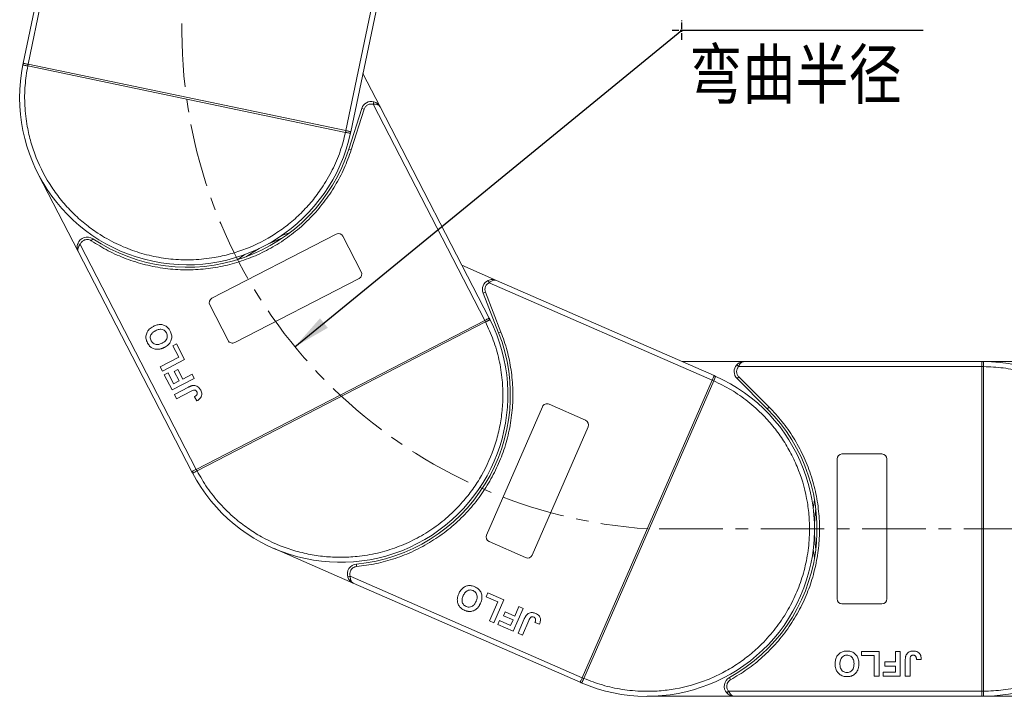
# Model space of a CAD drawing. Header units: millimetres. Extents: x -956 to 636, y -192 to 923.
# Tile 34 of 75: x -363 to -166, y 399 to 535. Entities that reach past the tile are written whole.
import ezdxf

# ---------------------------------------------------------------- set-up
doc = ezdxf.new("R2010")
doc.units = ezdxf.units.MM
doc.linetypes.add('CENTER', pattern=[0.6, 0.375, -0.075, 0.075, -0.075])
doc.linetypes.add('CENTERX2', pattern=[20.32, 12.7, -2.54, 2.54, -2.54])
doc.styles.get("Standard").update_dxf_attribs({"font": '仿宋_GB2312.ttf', "width": 0.8})
doc.styles.add('样式 1', font='仿宋_GB2312.ttf', dxfattribs={"width": 0.8, "height": 6})
doc.dimstyles.new('副本 ISO-35.1', dxfattribs={"dimtxt": 9, "dimasz": 7.5, "dimexe": 5, "dimexo": 0.625, "dimgap": 2.5, "dimtad": 1, "dimtoh": 1, "dimtxsty": 'Standard', "dimcen": 2.5, "dimadec": 0, "dimazin": 0, "dimtfac": 1, "dimtmove": 0, "dimatfit": 3, "dimfxl": 0, "dimarcsym": 0})

msp = doc.modelspace()

# ---------------------------------------------------------------- linework, layer by layer
at = {"color": 7, "linetype": 'Continuous', "lineweight": 15}
for p, q in [((-352.356, 574.596), (-362.493, 526.072)), ((-361.514, 525.868), (-351.148, 575.486)), ((-287.927, 560.253), (-297.888, 512.576)), ((-296.909, 512.371), (-287.177, 558.954)), ((-362.54, 525.843), (-362.493, 526.072)), ((-361.584, 525.525), (-361.586, 525.525)), ((-361.584, 525.525), (-361.512, 525.867)), ((-297.961, 512.233), (-361.584, 525.525)), ((-361.512, 525.867), (-297.889, 512.576)), ((-291.029, 517.337), (-294.476, 524.016)), ((-294.711, 517.028), (-297.31, 508.885)), ((-294.235, 516.876), (-296.834, 508.733)), ((-294.235, 516.876), (-294.711, 517.028)), ((-292.305, 518.356), (-292.43, 517.872)), ((-292.43, 517.872), (-270.091, 474.59)), ((-269.202, 475.049), (-291.029, 517.337)), ((-297.889, 512.576), (-297.961, 512.233)), ((-297.958, 512.233), (-297.961, 512.233)), ((-296.909, 512.371), (-296.957, 512.142)), ((-296.834, 508.733), (-297.31, 508.885)), ((-359.469, 503.857), (-351.476, 488.37)), ((-348.588, 490.95), (-348.865, 490.534)), ((-324.713, 479.033), (-299.831, 491.875)), ((-298.484, 491.445), (-294.815, 484.336)), ((-351.1, 489.822), (-351.567, 490)), ((-327.851, 444.778), (-351.1, 489.822)), ((-351.476, 488.37), (-328.74, 444.32)), ((-267.771, 482.611), (-274.659, 485.62)), ((-295.245, 482.989), (-320.126, 470.147)), ((-269.404, 482.597), (-269.196, 482.142)), ((-269.196, 482.142), (-224.564, 462.643)), ((-224.163, 463.559), (-267.771, 482.611)), ((-269.969, 480.231), (-270.434, 480.049)), ((-270.434, 480.049), (-267.315, 472.09)), ((-269.969, 480.231), (-266.85, 472.273)), ((-321.473, 470.577), (-325.143, 477.686)), ((-327.85, 444.779), (-270.093, 474.59)), ((-269.932, 474.279), (-327.689, 444.468)), ((-270.093, 474.59), (-269.932, 474.279)), ((-269.93, 474.28), (-269.932, 474.279)), ((-269.202, 475.049), (-269.096, 474.841)), ((-266.85, 472.273), (-267.315, 472.09)), ((-332.543, 469.495), (-331.803, 469.877)), ((-331.367, 467.216), (-332.543, 469.495)), ((-331.803, 469.877), (-330.186, 466.744)), ((-335.07, 465.305), (-331.367, 467.216)), ((-334.629, 464.451), (-335.07, 465.305)), ((-330.186, 466.744), (-334.629, 464.451)), ((-218.163, 466.361), (-230.576, 466.361)), ((-219.654, 465.694), (-219.281, 465.361)), ((-219.281, 465.361), (-170.575, 465.361)), ((-170.575, 466.361), (-218.163, 466.361)), ((-170.575, 466.361), (-170.341, 466.36)), ((-151.163, 466.361), (-170.575, 466.361)), ((-170.575, 400.363), (-170.575, 465.359)), ((-170.575, 465.359), (-170.225, 465.359)), ((-170.225, 465.362), (-170.225, 465.359)), ((-170.225, 465.359), (-170.225, 400.363)), ((-334.247, 463.71), (-333.506, 464.092)), ((-332.688, 460.691), (-334.247, 463.71)), ((-333.506, 464.092), (-332.389, 461.928)), ((-332.277, 464.366), (-331.536, 464.748)), ((-331.307, 462.486), (-332.277, 464.366)), ((-331.536, 464.748), (-330.566, 462.868)), ((-330.566, 462.868), (-328.686, 463.839)), ((-328.686, 463.839), (-328.245, 462.984)), ((-224.163, 463.559), (-223.949, 463.465)), ((-219.224, 463.3), (-219.577, 462.947)), ((-219.224, 463.3), (-213.18, 457.256)), ((-328.245, 462.984), (-332.688, 460.691)), ((-332.389, 461.928), (-331.307, 462.486)), ((-250.585, 403.081), (-224.564, 462.641)), ((-224.244, 462.501), (-250.265, 402.941)), ((-224.564, 462.641), (-224.244, 462.501)), ((-224.242, 462.503), (-224.244, 462.501)), ((-219.577, 462.947), (-213.533, 456.903)), ((-332.218, 459.78), (-329.417, 461.225)), ((-331.777, 458.925), (-332.218, 459.78)), ((-328.901, 460.409), (-331.777, 458.925)), ((-328.227, 459.315), (-327.729, 458.49)), ((-257.228, 457.816), (-249.897, 454.613)), ((-269.754, 431.642), (-258.545, 457.3)), ((-213.18, 457.256), (-213.533, 456.903)), ((-249.381, 453.297), (-260.591, 427.638)), ((-198.575, 447.861), (-190.575, 447.861)), ((-199.575, 418.861), (-199.575, 446.861)), ((-189.575, 446.861), (-189.575, 418.861)), ((-328.632, 444.112), (-328.74, 444.32)), ((-327.689, 444.468), (-327.85, 444.779)), ((-327.689, 444.468), (-327.692, 444.467)), ((-261.907, 427.122), (-269.238, 430.325)), ((-312.383, 428.986), (-296.412, 422.009)), ((-295.798, 425.833), (-295.751, 425.335)), ((-297.036, 423.373), (-297.511, 423.216)), ((-250.586, 403.079), (-297.036, 423.373)), ((-296.412, 422.009), (-250.987, 402.163)), ((-269.815, 419.301), (-269.482, 420.065)), ((-269.482, 420.065), (-266.251, 418.653)), ((-267.466, 418.274), (-269.815, 419.301)), ((-269.134, 414.456), (-267.466, 418.274)), ((-266.251, 418.653), (-268.253, 414.071)), ((-266.374, 415.489), (-266.041, 416.253)), ((-266.041, 416.253), (-264.102, 415.406)), ((-262.374, 416.959), (-264.376, 412.377)), ((-264.102, 415.406), (-263.255, 417.344)), ((-263.255, 417.344), (-262.374, 416.959)), ((-190.575, 417.861), (-198.575, 417.861)), ((-268.253, 414.071), (-269.134, 414.456)), ((-267.489, 413.738), (-267.156, 414.501)), ((-267.156, 414.501), (-264.923, 413.526)), ((-264.436, 414.642), (-266.374, 415.489)), ((-264.923, 413.526), (-264.436, 414.642)), ((-263.436, 411.967), (-262.174, 414.855)), ((-261.259, 414.547), (-262.555, 411.582)), ((-260.046, 414.123), (-259.139, 413.797)), ((-264.376, 412.377), (-267.489, 413.738)), ((-262.555, 411.582), (-263.436, 411.967)), ((-194.69, 408.361), (-191.165, 408.361)), ((-194.69, 407.528), (-194.69, 408.361)), ((-191.165, 408.361), (-191.165, 403.361)), ((-187.895, 408.361), (-186.934, 408.361)), ((-187.895, 406.246), (-187.895, 408.361)), ((-186.934, 408.361), (-186.934, 403.361)), ((-192.126, 407.528), (-194.69, 407.528)), ((-192.126, 403.361), (-192.126, 407.528)), ((-190.011, 405.412), (-190.011, 406.246)), ((-190.011, 406.246), (-187.895, 406.246)), ((-185.908, 403.361), (-185.908, 406.513)), ((-184.947, 406.597), (-184.947, 403.361)), ((-183.665, 406.694), (-182.703, 406.758)), ((-190.331, 403.361), (-190.331, 404.194)), ((-190.331, 404.194), (-187.895, 404.194)), ((-187.895, 405.412), (-190.011, 405.412)), ((-187.895, 404.194), (-187.895, 405.412)), ((-250.772, 402.07), (-250.987, 402.163)), ((-250.772, 402.07), (-250.987, 402.163)), ((-250.265, 402.941), (-250.585, 403.081)), ((-250.265, 402.941), (-250.266, 402.938)), ((-221.115, 403.111), (-220.873, 402.673)), ((-191.165, 403.361), (-192.126, 403.361)), ((-186.934, 403.361), (-190.331, 403.361)), ((-184.947, 403.361), (-185.908, 403.361)), ((-221.264, 400.361), (-221.637, 400.028)), ((-170.575, 400.361), (-221.264, 400.361)), ((-170.225, 400.363), (-170.575, 400.363)), ((-170.225, 400.363), (-170.225, 400.36)), ((-237.575, 399.361), (-220.146, 399.361)), ((-220.146, 399.361), (-170.575, 399.361)), ((-170.341, 399.362), (-170.575, 399.361)), ((-170.575, 399.361), (-153.146, 399.361))]:
    msp.add_line(p, q, dxfattribs=at)
at = {"color": 1, "linetype": 'CENTER', "ltscale": 3.556}
for p, q in [((-230.659, 530.782), (-230.659, 534.632)), ((-232.584, 532.707), (-228.734, 532.707))]:
    msp.add_line(p, q, dxfattribs=at)
at = {"color": 1, "linetype": 'CENTERX2', "lineweight": 13}
msp.add_line((468.418, 432.861), (-237.394, 432.861), dxfattribs=at)
at = {"color": 7, "linetype": 'Continuous', "lineweight": 15, "flags": 128}
for points in [[(-310.808, 491.557), (-310.556, 491.65), (-309.174, 492.117)], [(-319.498, 486.788), (-318.316, 487.644), (-318.095, 487.796)], [(-204.327, 436.961), (-204.293, 437.227), (-204.075, 438.67)], [(-204.075, 427.051), (-204.293, 428.494), (-204.327, 428.761)]]:
    msp.add_lwpolyline(points, dxfattribs=at)
at = {"color": 1, "linetype": 'CENTERX2', "lineweight": 13}
msp.add_arc((-230.659, 532.707), 100.073, 109.46357, 266.14113, dxfattribs=at)
at = {"color": 7, "linetype": 'Continuous', "lineweight": 15}
for centre, radius, start, end in [((-329.701, 519.222), 33.5, 168.60019, 347.79981), ((-362.252, 525.78), 0.295, 114.83988, 167.66164), ((-332.023, 519.439), 30.184, 167.70169, 168.3661), ((-292.806, 516.42), 2, 75.48969, 162.3), ((-327.486, 518.491), 30.184, 348.0339, 348.69831), ((-297.247, 512.2), 0.295, 348.73836, 41.56012), ((-329.701, 519.222), 34, 236.25502, 342.3), ((-349.699, 489.287), 2, 56.25502, 159.11031), ((-298.971, 459.684), 33.5, 110.26973, 124.33027), ((-299.373, 490.987), 1, 27.3, 117.3), ((-295.704, 483.878), 1, 297.3, 27.3), ((-268.572, 480.778), 2, 114.58969, 201.4), ((-324.254, 478.144), 1, 117.3, 207.3), ((-298.971, 459.684), 33.5, 207.70019, 26.89981), ((-296.792, 460.514), 30.184, 27.1339, 27.79831), ((-269.357, 474.703), 0.295, 27.83836, 80.66012), ((-298.971, 459.684), 34, 275.35502, 21.4), ((-320.585, 471.036), 1, 207.3, 297.3), ((-218.163, 464.361), 2, 138.18969, 225), ((-170.338, 466.065), 0.295, 90.53836, 143.36012), ((-170.312, 435.178), 30.184, 89.8339, 90.49831), ((-170.575, 432.861), 33.5, 270.40019, 89.59981), ((-237.575, 432.861), 33.5, 246.80019, 65.99981), ((-224.065, 463.193), 0.295, 66.93836, 119.76012), ((-236.407, 434.879), 30.184, 66.2339, 66.89831), ((-257.628, 456.9), 1, 66.4, 156.4), ((-237.575, 432.861), 34, 298.95502, 45), ((-250.297, 453.697), 1, 336.4, 66.4), ((-198.575, 446.861), 1, 90, 180), ((-190.575, 446.861), 1, 0, 90), ((-328.368, 444.245), 0.295, 153.93988, 206.76164), ((-300.91, 458.388), 30.184, 206.80169, 207.4661), ((-170.575, 432.861), 33.5, 172.96973, 187.03027), ((-268.838, 431.242), 1, 156.4, 246.4), ((-295.611, 423.841), 2, 95.35502, 198.21031), ((-261.507, 428.039), 1, 246.4, 336.4), ((-198.575, 418.861), 1, 180, 270), ((-190.575, 418.861), 1, 270, 360), ((-250.651, 402.339), 0.295, 193.03988, 245.86164), ((-238.262, 430.632), 30.184, 245.90169, 246.5661), ((-220.146, 401.361), 2, 118.95502, 221.81031), ((-170.312, 430.543), 30.184, 269.50169, 270.1661), ((-170.338, 399.657), 0.295, 216.63988, 269.46164)]:
    msp.add_arc(centre, radius, start, end, dxfattribs=at)
for points, knots in [([(-361.586, 525.525), (-361.675, 525.544), (-361.837, 525.577), (-362.076, 525.628), (-362.267, 525.67), (-362.409, 525.711), (-362.496, 525.749), (-362.542, 525.789), (-362.54, 525.826), (-362.54, 525.843)], [0, 0, 0, 0, 0.172016, 0.3127556, 0.4995985, 0.630391, 0.7580256, 0.8892284, 1, 1, 1, 1]), ([(-362.376, 526.048), (-362.314, 526.035), (-362.19, 526.009), (-361.903, 525.949), (-361.665, 525.899), (-361.535, 525.872), (-361.514, 525.868)], [0, 0, 0, 0, 0.3133347, 0.6266911, 0.9400476, 1, 1, 1, 1]), ([(-297.961, 512.233), (-298.288, 510.96), (-298.953, 508.376), (-300.566, 504.638), (-302.491, 501.318), (-304.626, 498.458), (-306.847, 496.036), (-309.319, 493.833), (-312.918, 491.236), (-316.879, 489.215), (-321.05, 487.837), (-324.534, 487.063), (-328.353, 486.662), (-332.418, 486.753), (-336.363, 487.331), (-340.21, 488.381), (-343.971, 489.925), (-347.31, 491.822), (-350.193, 493.925), (-352.639, 496.12), (-354.868, 498.567), (-357.504, 502.138), (-359.567, 506.078), (-360.99, 510.233), (-361.803, 513.709), (-362.238, 517.522), (-362.219, 521.593), (-361.793, 524.227), (-361.584, 525.525)], [0, 0, 0, 0, 0.038862, 0.078912, 0.1200677, 0.1522272, 0.1843815, 0.2172151, 0.2500433, 0.3156185, 0.347778, 0.3799323, 0.4210926, 0.4611415, 0.5, 0.5388632, 0.578912, 0.6200677, 0.6522272, 0.6843815, 0.7172151, 0.7500433, 0.8156185, 0.847778, 0.8799323, 0.9210926, 0.9611404, 1, 1, 1, 1]), ([(-361.514, 525.868), (-361.514, 525.868), (-361.513, 525.868), (-361.513, 525.867), (-361.512, 525.867), (-361.512, 525.867)], [0, 0, 0, 0, 0.3846993, 0.6923496, 1, 1, 1, 1]), ([(-291.029, 517.337), (-291.089, 517.425), (-291.209, 517.601), (-291.54, 517.779), (-291.957, 517.878), (-292.279, 517.874), (-292.43, 517.872)], [0, 0, 0, 0, 0.2515188, 0.5017844, 0.7656323, 1, 1, 1, 1]), ([(-292.305, 518.356), (-292.178, 518.314), (-291.898, 518.223), (-291.414, 517.912), (-291.18, 517.562), (-291.029, 517.337)], [0, 0, 0, 0, 0.2270634, 0.5015869, 1, 1, 1, 1]), ([(-297.889, 512.576), (-297.889, 512.576), (-297.889, 512.576), (-297.888, 512.576), (-297.888, 512.576), (-297.888, 512.576)], [0, 0, 0, 0, 0.3846661, 0.6923333, 1, 1, 1, 1]), ([(-297.888, 512.576), (-297.777, 512.553), (-297.557, 512.506), (-297.265, 512.445), (-297.1, 512.411), (-297.036, 512.398), (-297.026, 512.396)], [0, 0, 0, 0, 0.3133566, 0.6267132, 0.9400698, 1, 1, 1, 1]), ([(-296.957, 512.142), (-296.964, 512.126), (-296.977, 512.091), (-297.036, 512.074), (-297.131, 512.074), (-297.277, 512.093), (-297.469, 512.13), (-297.709, 512.18), (-297.87, 512.214), (-297.958, 512.233)], [0, 0, 0, 0, 0.1119973, 0.2448439, 0.3691679, 0.5008987, 0.6875333, 0.8281382, 1, 1, 1, 1]), ([(-296.834, 508.733), (-297.274, 507.495), (-298.153, 505.021), (-300.015, 501.504), (-302.26, 498.178), (-304.915, 495.109), (-307.91, 492.373), (-311.171, 490.03), (-314.644, 488.096), (-318.286, 486.586), (-322.076, 485.497), (-325.997, 484.844), (-330.007, 484.644), (-334.055, 484.918), (-338.043, 485.662), (-341.873, 486.864), (-345.52, 488.454), (-347.75, 489.841), (-348.865, 490.534)], [0, 0, 0, 0, 0.0616516, 0.1233073, 0.1864354, 0.25, 0.3135645, 0.3766927, 0.4383422, 0.5, 0.5616495, 0.6233073, 0.6864354, 0.75, 0.8135645, 0.8766927, 0.9383443, 1, 1, 1, 1]), ([(-351.476, 488.37), (-351.572, 488.623), (-351.721, 489.017), (-351.695, 489.592), (-351.607, 489.873), (-351.567, 490)], [0, 0, 0, 0, 0.49841293, 0.77292805, 1, 1, 1, 1]), ([(-351.1, 489.822), (-351.189, 489.7), (-351.379, 489.44), (-351.541, 489.042), (-351.587, 488.67), (-351.513, 488.47), (-351.476, 488.37)], [0, 0, 0, 0, 0.2343503, 0.4981953, 0.748869, 1, 1, 1, 1]), ([(-348.865, 490.534), (-348.98, 490.599), (-349.212, 490.73), (-349.613, 490.801), (-350.02, 490.775), (-350.266, 490.671), (-350.387, 490.62)], [0, 0, 0, 0, 0.24551284, 0.5, 0.75448716, 1, 1, 1, 1]), ([(-269.404, 482.597), (-269.28, 482.645), (-269.005, 482.751), (-268.433, 482.814), (-268.031, 482.691), (-267.771, 482.611)], [0, 0, 0, 0, 0.2270634, 0.5015869, 1, 1, 1, 1]), ([(-267.771, 482.611), (-267.874, 482.642), (-268.078, 482.703), (-268.447, 482.632), (-268.833, 482.445), (-269.08, 482.239), (-269.196, 482.142)], [0, 0, 0, 0, 0.2515188, 0.5017844, 0.7656323, 1, 1, 1, 1]), ([(-337.623, 470.111), (-337.68, 470.232), (-337.853, 470.597), (-337.98, 471.268), (-337.831, 472.041), (-337.399, 472.745), (-336.88, 473.16), (-336.516, 473.357), (-336.429, 473.404)], [0, 0, 0, 0, 0.1013981, 0.3069957, 0.5061443, 0.6852619, 0.9245571, 1, 1, 1, 1]), ([(-336.429, 473.404), (-336.309, 473.462), (-335.947, 473.638), (-335.313, 473.805), (-334.545, 473.761), (-333.867, 473.465), (-333.373, 473), (-333.163, 472.634), (-333.072, 472.476)], [0, 0, 0, 0, 0.1018882, 0.3073435, 0.4929627, 0.6786474, 0.8607914, 1, 1, 1, 1]), ([(-269.932, 474.279), (-269.384, 473.084), (-268.27, 470.659), (-267.163, 466.741), (-266.563, 462.951), (-266.418, 459.385), (-266.613, 456.104), (-267.142, 452.836), (-268.297, 448.551), (-270.097, 444.484), (-272.464, 440.784), (-274.68, 437.986), (-277.39, 435.267), (-280.602, 432.773), (-284.029, 430.733), (-287.676, 429.122), (-291.569, 427.949), (-295.357, 427.315), (-298.92, 427.129), (-302.203, 427.29), (-305.476, 427.783), (-309.774, 428.892), (-313.859, 430.648), (-317.585, 432.976), (-320.407, 435.16), (-323.149, 437.845), (-325.702, 441.016), (-327.033, 443.329), (-327.689, 444.468)], [0, 0, 0, 0, 0.038862, 0.078912, 0.1200677, 0.1522272, 0.1843815, 0.2172151, 0.2500433, 0.3156185, 0.347778, 0.3799323, 0.4210926, 0.4611415, 0.5, 0.5388632, 0.578912, 0.6200677, 0.6522272, 0.6843815, 0.7172151, 0.7500433, 0.8156185, 0.847778, 0.8799323, 0.9210926, 0.9611404, 1, 1, 1, 1]), ([(-270.093, 474.59), (-270.093, 474.59), (-270.092, 474.59), (-270.092, 474.59), (-270.091, 474.59), (-270.091, 474.59)], [0, 0, 0, 0, 0.3846661, 0.6923333, 1, 1, 1, 1]), ([(-270.091, 474.59), (-269.991, 474.642), (-269.791, 474.745), (-269.526, 474.882), (-269.377, 474.959), (-269.318, 474.989), (-269.309, 474.994)], [0, 0, 0, 0, 0.3133566, 0.6267132, 0.9400698, 1, 1, 1, 1]), ([(-269.096, 474.841), (-269.091, 474.824), (-269.079, 474.789), (-269.114, 474.738), (-269.188, 474.678), (-269.313, 474.601), (-269.486, 474.509), (-269.703, 474.396), (-269.849, 474.321), (-269.93, 474.28)], [0, 0, 0, 0, 0.1119973, 0.2448439, 0.3691679, 0.5008987, 0.6875333, 0.8281382, 1, 1, 1, 1]), ([(-336.888, 470.504), (-336.942, 470.627), (-337.051, 470.875), (-337.077, 471.294), (-336.964, 471.702), (-336.663, 472.125), (-336.31, 472.378), (-336.058, 472.513), (-336.009, 472.539)], [0, 0, 0, 0, 0.1602922, 0.3219224, 0.4907614, 0.6575692, 0.9338827, 1, 1, 1, 1]), ([(-336.009, 472.539), (-335.889, 472.596), (-335.55, 472.758), (-335.022, 472.873), (-334.49, 472.758), (-334.112, 472.528), (-333.911, 472.272), (-333.827, 472.12), (-333.812, 472.092)], [0, 0, 0, 0, 0.1585903, 0.4472388, 0.6203806, 0.7935748, 0.9612953, 1, 1, 1, 1]), ([(-333.812, 472.092), (-333.758, 471.968), (-333.651, 471.719), (-333.637, 471.298), (-333.756, 470.873), (-334.08, 470.425), (-334.439, 470.179), (-334.678, 470.052), (-334.703, 470.039)], [0, 0, 0, 0, 0.1597099, 0.3204292, 0.4910735, 0.6770503, 0.9662903, 1, 1, 1, 1]), ([(-333.072, 472.476), (-333.015, 472.355), (-332.842, 471.99), (-332.708, 471.316), (-332.858, 470.539), (-333.293, 469.836), (-333.802, 469.432), (-334.155, 469.242), (-334.233, 469.2)], [0, 0, 0, 0, 0.1021706, 0.3092201, 0.51365, 0.6922749, 0.9324126, 1, 1, 1, 1]), ([(-266.85, 472.273), (-266.411, 471.035), (-265.533, 468.56), (-264.76, 464.657), (-264.404, 460.659), (-264.529, 456.603), (-265.127, 452.591), (-266.181, 448.716), (-267.656, 445.026), (-269.53, 441.556), (-271.784, 438.321), (-274.416, 435.342), (-277.402, 432.657), (-280.715, 430.317), (-284.28, 428.379), (-288.01, 426.897), (-291.844, 425.83), (-294.449, 425.5), (-295.751, 425.335)], [0, 0, 0, 0, 0.0616516, 0.1233073, 0.1864354, 0.25, 0.3135645, 0.3766927, 0.4383422, 0.5, 0.5616495, 0.6233073, 0.6864354, 0.75, 0.8135645, 0.8766927, 0.9383443, 1, 1, 1, 1]), ([(-336.965, 469.265), (-337.015, 469.309), (-337.117, 469.396), (-337.244, 469.538), (-337.356, 469.677), (-337.453, 469.816), (-337.543, 469.96), (-337.596, 470.061), (-337.623, 470.111)], [0, 0, 0, 0, 0.1854289, 0.3721896, 0.5277082, 0.6838775, 0.8416784, 1, 1, 1, 1]), ([(-335.465, 468.815), (-335.599, 468.813), (-335.867, 468.81), (-336.359, 468.912), (-336.732, 469.081), (-336.94, 469.245), (-336.965, 469.265)], [0, 0, 0, 0, 0.2508959, 0.5021661, 0.9405117, 1, 1, 1, 1]), ([(-334.703, 470.039), (-334.824, 469.981), (-335.128, 469.835), (-335.607, 469.721), (-336.106, 469.784), (-336.497, 469.986), (-336.747, 470.253), (-336.852, 470.44), (-336.888, 470.504)], [0, 0, 0, 0, 0.1586166, 0.4008637, 0.5730594, 0.7454856, 0.9129852, 1, 1, 1, 1]), ([(-334.233, 469.2), (-334.292, 469.169), (-334.411, 469.109), (-334.602, 469.027), (-334.803, 468.951), (-335.017, 468.887), (-335.238, 468.837), (-335.389, 468.822), (-335.465, 468.815)], [0, 0, 0, 0, 0.1539502, 0.3081809, 0.478699, 0.6499612, 0.8242026, 1, 1, 1, 1]), ([(-219.654, 465.694), (-219.559, 465.788), (-219.35, 465.995), (-218.851, 466.282), (-218.433, 466.33), (-218.163, 466.361)], [0, 0, 0, 0, 0.2270634, 0.50158693, 1, 1, 1, 1]), ([(-218.163, 466.361), (-218.269, 466.348), (-218.481, 466.322), (-218.791, 466.11), (-219.07, 465.784), (-219.214, 465.496), (-219.281, 465.361)], [0, 0, 0, 0, 0.2515188, 0.5017844, 0.7656323, 1, 1, 1, 1]), ([(-170.575, 465.361), (-170.575, 465.473), (-170.575, 465.698), (-170.575, 465.997), (-170.575, 466.165), (-170.575, 466.231), (-170.575, 466.241)], [0, 0, 0, 0, 0.3133566, 0.6267132, 0.9400698, 1, 1, 1, 1]), ([(-170.575, 465.359), (-170.575, 465.359), (-170.575, 465.36), (-170.575, 465.36), (-170.575, 465.361), (-170.575, 465.361)], [0, 0, 0, 0, 0.3846661, 0.6923333, 1, 1, 1, 1]), ([(-170.341, 466.36), (-170.324, 466.357), (-170.287, 466.351), (-170.258, 466.297), (-170.238, 466.204), (-170.227, 466.057), (-170.225, 465.862), (-170.224, 465.617), (-170.225, 465.452), (-170.225, 465.362)], [0, 0, 0, 0, 0.1119973, 0.2448439, 0.3691679, 0.5008987, 0.6875333, 0.8281382, 1, 1, 1, 1]), ([(-170.225, 465.359), (-168.912, 465.299), (-166.246, 465.177), (-162.257, 464.363), (-158.614, 463.157), (-155.378, 461.651), (-152.552, 459.973), (-149.891, 458.004), (-146.613, 455.012), (-143.825, 451.548), (-141.622, 447.747), (-140.153, 444.495), (-138.979, 440.839), (-138.236, 436.841), (-137.995, 432.861), (-138.236, 428.88), (-138.979, 424.883), (-140.153, 421.227), (-141.622, 417.975), (-143.271, 415.131), (-145.21, 412.449), (-148.167, 409.139), (-151.601, 406.313), (-155.378, 404.071), (-158.614, 402.564), (-162.257, 401.359), (-166.246, 400.545), (-168.912, 400.423), (-170.225, 400.363)], [0, 0, 0, 0, 0.038862, 0.078912, 0.1200677, 0.1522272, 0.1843815, 0.2172151, 0.2500433, 0.3156185, 0.347778, 0.3799323, 0.4210926, 0.4611415, 0.5, 0.5388632, 0.578912, 0.6200677, 0.6522272, 0.6843815, 0.7172151, 0.7500433, 0.8156185, 0.847778, 0.8799323, 0.9210926, 0.9611404, 1, 1, 1, 1]), ([(-224.564, 462.643), (-224.518, 462.746), (-224.428, 462.952), (-224.309, 463.226), (-224.242, 463.379), (-224.215, 463.44), (-224.211, 463.449)], [0, 0, 0, 0, 0.3133566, 0.6267132, 0.9400698, 1, 1, 1, 1]), ([(-223.949, 463.465), (-223.935, 463.455), (-223.903, 463.435), (-223.898, 463.373), (-223.918, 463.28), (-223.966, 463.142), (-224.042, 462.961), (-224.14, 462.737), (-224.206, 462.586), (-224.242, 462.503)], [0, 0, 0, 0, 0.1119973, 0.2448439, 0.3691679, 0.5008987, 0.6875333, 0.8281382, 1, 1, 1, 1]), ([(-329.417, 461.225), (-329.357, 461.255), (-329.238, 461.315), (-329.075, 461.39), (-328.927, 461.45), (-328.795, 461.496), (-328.661, 461.539), (-328.569, 461.556), (-328.522, 461.564)], [0, 0, 0, 0, 0.2082698, 0.416707, 0.5614806, 0.7065734, 0.8528245, 1, 1, 1, 1]), ([(-328.522, 461.564), (-328.387, 461.573), (-328.116, 461.591), (-327.708, 461.46), (-327.273, 461.161), (-327.076, 460.828), (-326.956, 460.627)], [0, 0, 0, 0, 0.2064605, 0.4135145, 0.6452106, 1, 1, 1, 1]), ([(-224.244, 462.501), (-223.065, 461.92), (-220.671, 460.741), (-217.341, 458.398), (-214.485, 455.835), (-212.123, 453.159), (-210.206, 450.49), (-208.555, 447.621), (-206.749, 443.566), (-205.581, 439.275), (-205.084, 434.911), (-205.039, 431.342), (-205.428, 427.522), (-206.348, 423.562), (-207.72, 419.818), (-209.535, 416.267), (-211.816, 412.901), (-214.355, 410.02), (-217.003, 407.629), (-219.652, 405.683), (-222.504, 404.002), (-226.538, 402.152), (-230.816, 400.938), (-235.175, 400.395), (-238.743, 400.31), (-242.565, 400.664), (-246.546, 401.515), (-249.038, 402.47), (-250.265, 402.941)], [0, 0, 0, 0, 0.038862, 0.078912, 0.1200677, 0.1522272, 0.1843815, 0.2172151, 0.2500433, 0.3156185, 0.347778, 0.3799323, 0.4210926, 0.4611415, 0.5, 0.5388632, 0.578912, 0.6200677, 0.6522272, 0.6843815, 0.7172151, 0.7500433, 0.8156185, 0.847778, 0.8799323, 0.9210926, 0.9611404, 1, 1, 1, 1]), ([(-224.564, 462.641), (-224.564, 462.641), (-224.564, 462.642), (-224.564, 462.642), (-224.564, 462.643), (-224.564, 462.643)], [0, 0, 0, 0, 0.38466606, 0.69233331, 1, 1, 1, 1]), ([(-328.901, 460.409), (-328.781, 460.468), (-328.574, 460.57), (-328.304, 460.654), (-328.103, 460.656), (-327.963, 460.595), (-327.828, 460.477), (-327.765, 460.367), (-327.725, 460.3)], [0, 0, 0, 0, 0.2920273, 0.5048541, 0.6139046, 0.723685, 0.8298165, 1, 1, 1, 1]), ([(-327.734, 459.716), (-327.758, 459.682), (-327.807, 459.614), (-327.896, 459.537), (-327.98, 459.471), (-328.06, 459.416), (-328.142, 459.364), (-328.199, 459.331), (-328.227, 459.315)], [0, 0, 0, 0, 0.1938055, 0.3931273, 0.5440688, 0.6954121, 0.8476129, 1, 1, 1, 1]), ([(-327.725, 460.3), (-327.708, 460.262), (-327.672, 460.186), (-327.649, 460.073), (-327.647, 459.969), (-327.662, 459.88), (-327.691, 459.794), (-327.719, 459.742), (-327.734, 459.716)], [0, 0, 0, 0, 0.202387, 0.4109073, 0.5578292, 0.7094718, 0.8532239, 1, 1, 1, 1]), ([(-326.956, 460.627), (-326.9, 460.505), (-326.772, 460.229), (-326.708, 459.754), (-326.833, 459.285), (-327.167, 458.827), (-327.508, 458.622), (-327.729, 458.49)], [0, 0, 0, 0, 0.15529194, 0.35314526, 0.54324301, 0.704067, 1, 1, 1, 1]), ([(-213.18, 457.256), (-212.282, 456.298), (-210.487, 454.381), (-208.215, 451.114), (-206.289, 447.593), (-204.78, 443.826), (-203.722, 439.911), (-203.136, 435.938), (-203.01, 431.965), (-203.339, 428.036), (-204.109, 424.168), (-205.328, 420.385), (-206.989, 416.729), (-209.089, 413.258), (-211.58, 410.056), (-214.404, 407.204), (-217.49, 404.692), (-219.745, 403.346), (-220.873, 402.673)], [0, 0, 0, 0, 0.0616516, 0.1233073, 0.1864354, 0.25, 0.3135645, 0.3766927, 0.4383422, 0.5, 0.5616495, 0.6233073, 0.6864354, 0.75, 0.8135645, 0.8766927, 0.9383443, 1, 1, 1, 1]), ([(-328.633, 444.374), (-328.577, 444.403), (-328.465, 444.461), (-328.204, 444.596), (-327.989, 444.707), (-327.87, 444.768), (-327.851, 444.778)], [0, 0, 0, 0, 0.3133347, 0.6266911, 0.9400476, 1, 1, 1, 1]), ([(-327.692, 444.467), (-327.772, 444.425), (-327.918, 444.349), (-328.136, 444.237), (-328.311, 444.15), (-328.447, 444.092), (-328.538, 444.067), (-328.599, 444.069), (-328.622, 444.098), (-328.632, 444.112)], [0, 0, 0, 0, 0.172016, 0.3127556, 0.4995985, 0.630391, 0.7580256, 0.8892284, 1, 1, 1, 1]), ([(-327.851, 444.778), (-327.851, 444.778), (-327.851, 444.778), (-327.85, 444.779), (-327.85, 444.779), (-327.85, 444.779)], [0, 0, 0, 0, 0.3846993, 0.6923496, 1, 1, 1, 1]), ([(-295.751, 425.335), (-295.881, 425.313), (-296.144, 425.268), (-296.5, 425.07), (-296.799, 424.794), (-296.924, 424.558), (-296.986, 424.442)], [0, 0, 0, 0, 0.2455128, 0.5, 0.7544872, 1, 1, 1, 1]), ([(-296.412, 422.009), (-296.647, 422.145), (-297.011, 422.356), (-297.353, 422.819), (-297.462, 423.093), (-297.511, 423.216)], [0, 0, 0, 0, 0.4984129, 0.772928, 1, 1, 1, 1]), ([(-297.036, 423.373), (-297.028, 423.221), (-297.012, 422.9), (-296.887, 422.49), (-296.688, 422.171), (-296.504, 422.063), (-296.412, 422.009)], [0, 0, 0, 0, 0.2343503, 0.4981953, 0.748869, 1, 1, 1, 1]), ([(-274.146, 416.576), (-274.267, 416.634), (-274.631, 416.808), (-275.153, 417.248), (-275.525, 417.942), (-275.633, 418.761), (-275.493, 419.41), (-275.335, 419.793), (-275.297, 419.885)], [0, 0, 0, 0, 0.1013981, 0.3069957, 0.5061443, 0.6852619, 0.9245571, 1, 1, 1, 1]), ([(-275.297, 419.885), (-275.24, 420.005), (-275.07, 420.37), (-274.683, 420.9), (-274.059, 421.349), (-273.347, 421.547), (-272.67, 421.498), (-272.277, 421.346), (-272.106, 421.281)], [0, 0, 0, 0, 0.1018882, 0.3073435, 0.4929627, 0.6786474, 0.8607914, 1, 1, 1, 1]), ([(-274.425, 419.478), (-274.368, 419.598), (-274.207, 419.937), (-273.87, 420.36), (-273.384, 420.606), (-272.946, 420.666), (-272.629, 420.594), (-272.468, 420.529), (-272.438, 420.517)], [0, 0, 0, 0, 0.1585903, 0.4472388, 0.6203806, 0.7935748, 0.9612953, 1, 1, 1, 1]), ([(-272.438, 420.517), (-272.318, 420.454), (-272.078, 420.329), (-271.802, 420.01), (-271.626, 419.606), (-271.595, 419.054), (-271.719, 418.637), (-271.824, 418.387), (-271.835, 418.361)], [0, 0, 0, 0, 0.1597099, 0.3204292, 0.4910735, 0.6770503, 0.9662903, 1, 1, 1, 1]), ([(-272.106, 421.281), (-271.986, 421.223), (-271.621, 421.049), (-271.092, 420.611), (-270.718, 419.914), (-270.613, 419.093), (-270.753, 418.459), (-270.907, 418.088), (-270.941, 418.007)], [0, 0, 0, 0, 0.1021706, 0.3092201, 0.51365, 0.6922749, 0.9324126, 1, 1, 1, 1]), ([(-273.824, 417.345), (-273.943, 417.406), (-274.184, 417.53), (-274.468, 417.838), (-274.638, 418.226), (-274.671, 418.745), (-274.557, 419.163), (-274.447, 419.427), (-274.425, 419.478)], [0, 0, 0, 0, 0.1602922, 0.3219224, 0.4907614, 0.6575692, 0.9338827, 1, 1, 1, 1]), ([(-271.835, 418.361), (-271.892, 418.241), (-272.036, 417.936), (-272.336, 417.545), (-272.763, 417.279), (-273.193, 417.189), (-273.556, 417.239), (-273.755, 417.318), (-273.824, 417.345)], [0, 0, 0, 0, 0.1586166, 0.4008637, 0.5730594, 0.7454856, 0.9129852, 1, 1, 1, 1]), ([(-270.941, 418.007), (-270.968, 417.946), (-271.022, 417.824), (-271.118, 417.64), (-271.226, 417.454), (-271.352, 417.269), (-271.492, 417.091), (-271.6, 416.985), (-271.654, 416.931)], [0, 0, 0, 0, 0.1539502, 0.3081809, 0.478699, 0.6499612, 0.8242026, 1, 1, 1, 1]), ([(-273.102, 416.334), (-273.169, 416.336), (-273.303, 416.34), (-273.491, 416.37), (-273.666, 416.407), (-273.828, 416.454), (-273.989, 416.51), (-274.094, 416.554), (-274.146, 416.576)], [0, 0, 0, 0, 0.1854289, 0.3721896, 0.5277082, 0.6838775, 0.8416784, 1, 1, 1, 1]), ([(-271.654, 416.931), (-271.757, 416.845), (-271.963, 416.674), (-272.41, 416.442), (-272.805, 416.338), (-273.07, 416.335), (-273.102, 416.334)], [0, 0, 0, 0, 0.2508959, 0.50216611, 0.94051172, 1, 1, 1, 1]), ([(-261.694, 415.683), (-261.594, 415.775), (-261.396, 415.96), (-260.996, 416.116), (-260.47, 416.157), (-260.107, 416.024), (-259.887, 415.943)], [0, 0, 0, 0, 0.2064605, 0.4135145, 0.6452106, 1, 1, 1, 1]), ([(-259.887, 415.943), (-259.767, 415.884), (-259.493, 415.75), (-259.144, 415.422), (-258.945, 414.98), (-258.915, 414.413), (-259.051, 414.039), (-259.139, 413.797)], [0, 0, 0, 0, 0.1552919, 0.3531453, 0.543243, 0.704067, 1, 1, 1, 1]), ([(-262.174, 414.855), (-262.147, 414.916), (-262.092, 415.038), (-262.012, 415.199), (-261.936, 415.339), (-261.862, 415.457), (-261.785, 415.575), (-261.724, 415.647), (-261.694, 415.683)], [0, 0, 0, 0, 0.20826979, 0.416707, 0.56148059, 0.70657343, 0.85282453, 1, 1, 1, 1]), ([(-261.259, 414.547), (-261.203, 414.669), (-261.107, 414.878), (-260.95, 415.114), (-260.795, 415.242), (-260.648, 415.283), (-260.47, 415.277), (-260.351, 415.232), (-260.277, 415.204)], [0, 0, 0, 0, 0.2920273, 0.5048541, 0.6139046, 0.723685, 0.8298165, 1, 1, 1, 1]), ([(-260.277, 415.204), (-260.24, 415.186), (-260.164, 415.149), (-260.076, 415.076), (-260.008, 414.997), (-259.964, 414.918), (-259.932, 414.833), (-259.921, 414.775), (-259.916, 414.745)], [0, 0, 0, 0, 0.202387, 0.4109073, 0.5578292, 0.7094718, 0.8532239, 1, 1, 1, 1]), ([(-259.916, 414.745), (-259.914, 414.704), (-259.909, 414.62), (-259.929, 414.504), (-259.953, 414.4), (-259.98, 414.307), (-260.011, 414.214), (-260.034, 414.154), (-260.046, 414.123)], [0, 0, 0, 0, 0.1938055, 0.3931273, 0.5440688, 0.6954121, 0.8476129, 1, 1, 1, 1]), ([(-199.947, 405.868), (-199.943, 406.001), (-199.933, 406.404), (-199.791, 407.044), (-199.399, 407.706), (-198.825, 408.172), (-198.186, 408.398), (-197.764, 408.417), (-197.582, 408.425)], [0, 0, 0, 0, 0.1018882, 0.3073435, 0.4929627, 0.6786474, 0.8607914, 1, 1, 1, 1]), ([(-197.582, 408.425), (-197.448, 408.421), (-197.045, 408.407), (-196.385, 408.217), (-195.763, 407.728), (-195.338, 407.018), (-195.212, 406.381), (-195.205, 405.979), (-195.203, 405.891)], [0, 0, 0, 0, 0.1021706, 0.3092201, 0.51365, 0.6922749, 0.9324126, 1, 1, 1, 1]), ([(-185.799, 407.463), (-185.745, 407.588), (-185.637, 407.837), (-185.333, 408.14), (-184.868, 408.388), (-184.481, 408.411), (-184.248, 408.425)], [0, 0, 0, 0, 0.2064605, 0.4135145, 0.6452106, 1, 1, 1, 1]), ([(-184.248, 408.425), (-184.114, 408.419), (-183.81, 408.407), (-183.358, 408.245), (-182.999, 407.92), (-182.745, 407.412), (-182.719, 407.015), (-182.703, 406.758)], [0, 0, 0, 0, 0.1552919, 0.3531453, 0.543243, 0.704067, 1, 1, 1, 1]), ([(-198.985, 405.844), (-198.981, 405.977), (-198.969, 406.353), (-198.829, 406.875), (-198.483, 407.295), (-198.106, 407.525), (-197.786, 407.586), (-197.612, 407.591), (-197.58, 407.592)], [0, 0, 0, 0, 0.1585903, 0.4472388, 0.6203806, 0.7935748, 0.9612953, 1, 1, 1, 1]), ([(-197.58, 407.592), (-197.445, 407.582), (-197.175, 407.564), (-196.794, 407.383), (-196.471, 407.082), (-196.222, 406.589), (-196.168, 406.157), (-196.165, 405.886), (-196.165, 405.858)], [0, 0, 0, 0, 0.1597099, 0.3204292, 0.4910735, 0.6770503, 0.9662903, 1, 1, 1, 1]), ([(-185.908, 406.513), (-185.907, 406.58), (-185.906, 406.713), (-185.897, 406.893), (-185.884, 407.052), (-185.863, 407.19), (-185.84, 407.328), (-185.813, 407.418), (-185.799, 407.463)], [0, 0, 0, 0, 0.2082698, 0.416707, 0.5614806, 0.7065734, 0.8528245, 1, 1, 1, 1]), ([(-184.947, 406.597), (-184.944, 406.731), (-184.939, 406.961), (-184.89, 407.24), (-184.799, 407.42), (-184.681, 407.516), (-184.515, 407.582), (-184.388, 407.588), (-184.31, 407.592)], [0, 0, 0, 0, 0.29202728, 0.5048541, 0.61390458, 0.72368495, 0.82981647, 1, 1, 1, 1]), ([(-184.31, 407.592), (-184.268, 407.59), (-184.184, 407.587), (-184.074, 407.555), (-183.98, 407.51), (-183.908, 407.455), (-183.845, 407.39), (-183.812, 407.341), (-183.795, 407.316)], [0, 0, 0, 0, 0.202387, 0.4109073, 0.5578292, 0.7094718, 0.8532239, 1, 1, 1, 1]), ([(-183.795, 407.316), (-183.776, 407.279), (-183.738, 407.204), (-183.71, 407.09), (-183.69, 406.985), (-183.678, 406.889), (-183.669, 406.792), (-183.666, 406.727), (-183.665, 406.694)], [0, 0, 0, 0, 0.1938055, 0.3931273, 0.5440688, 0.6954121, 0.8476129, 1, 1, 1, 1]), ([(-197.568, 403.297), (-197.701, 403.301), (-198.105, 403.315), (-198.76, 403.51), (-199.378, 403.997), (-199.805, 404.704), (-199.937, 405.355), (-199.945, 405.769), (-199.947, 405.868)], [0, 0, 0, 0, 0.1013981, 0.3069957, 0.5061443, 0.6852619, 0.9245571, 1, 1, 1, 1]), ([(-197.58, 404.13), (-197.714, 404.138), (-197.984, 404.155), (-198.368, 404.324), (-198.679, 404.612), (-198.917, 405.074), (-198.98, 405.503), (-198.984, 405.789), (-198.985, 405.844)], [0, 0, 0, 0, 0.1602922, 0.3219224, 0.4907614, 0.6575692, 0.9338827, 1, 1, 1, 1]), ([(-196.165, 405.858), (-196.169, 405.725), (-196.178, 405.388), (-196.297, 404.909), (-196.581, 404.495), (-196.94, 404.24), (-197.293, 404.14), (-197.507, 404.133), (-197.58, 404.13)], [0, 0, 0, 0, 0.15861661, 0.40086372, 0.57305935, 0.74548557, 0.91298519, 1, 1, 1, 1]), ([(-195.426, 404.62), (-195.486, 404.5), (-195.606, 404.26), (-195.923, 403.869), (-196.244, 403.616), (-196.485, 403.506), (-196.514, 403.493)], [0, 0, 0, 0, 0.2508959, 0.5021661, 0.9405117, 1, 1, 1, 1]), ([(-195.203, 405.891), (-195.204, 405.824), (-195.205, 405.691), (-195.219, 405.484), (-195.244, 405.27), (-195.285, 405.051), (-195.342, 404.832), (-195.398, 404.691), (-195.426, 404.62)], [0, 0, 0, 0, 0.1539502, 0.3081809, 0.478699, 0.6499612, 0.8242026, 1, 1, 1, 1]), ([(-250.939, 402.273), (-250.913, 402.33), (-250.863, 402.446), (-250.745, 402.715), (-250.648, 402.937), (-250.595, 403.059), (-250.586, 403.079)], [0, 0, 0, 0, 0.3133347, 0.6266911, 0.9400476, 1, 1, 1, 1]), ([(-250.266, 402.938), (-250.302, 402.855), (-250.367, 402.704), (-250.466, 402.48), (-250.546, 402.301), (-250.616, 402.171), (-250.671, 402.094), (-250.719, 402.057), (-250.755, 402.066), (-250.772, 402.07)], [0, 0, 0, 0, 0.17201603, 0.31275557, 0.49959852, 0.63039105, 0.75802557, 0.88922843, 1, 1, 1, 1]), ([(-250.586, 403.079), (-250.586, 403.079), (-250.586, 403.08), (-250.586, 403.08), (-250.586, 403.081), (-250.585, 403.081)], [0, 0, 0, 0, 0.38469928, 0.69234964, 1, 1, 1, 1]), ([(-220.873, 402.673), (-220.982, 402.601), (-221.206, 402.455), (-221.453, 402.131), (-221.616, 401.758), (-221.637, 401.492), (-221.646, 401.361)], [0, 0, 0, 0, 0.2455128, 0.5, 0.7544872, 1, 1, 1, 1]), ([(-196.514, 403.493), (-196.576, 403.468), (-196.7, 403.418), (-196.884, 403.37), (-197.06, 403.335), (-197.228, 403.313), (-197.397, 403.299), (-197.511, 403.297), (-197.568, 403.297)], [0, 0, 0, 0, 0.1854289, 0.3721896, 0.5277082, 0.6838775, 0.8416784, 1, 1, 1, 1]), ([(-221.264, 400.361), (-221.197, 400.226), (-221.053, 399.938), (-220.774, 399.612), (-220.464, 399.4), (-220.252, 399.374), (-220.146, 399.361)], [0, 0, 0, 0, 0.2343503, 0.4981953, 0.748869, 1, 1, 1, 1]), ([(-170.575, 400.361), (-170.575, 400.361), (-170.575, 400.362), (-170.575, 400.362), (-170.575, 400.363), (-170.575, 400.363)], [0, 0, 0, 0, 0.38469928, 0.69234964, 1, 1, 1, 1]), ([(-170.575, 399.481), (-170.575, 399.544), (-170.575, 399.67), (-170.575, 399.964), (-170.575, 400.206), (-170.575, 400.339), (-170.575, 400.361)], [0, 0, 0, 0, 0.3133347, 0.6266911, 0.9400476, 1, 1, 1, 1]), ([(-170.225, 400.36), (-170.225, 400.269), (-170.224, 400.105), (-170.225, 399.86), (-170.227, 399.664), (-170.238, 399.517), (-170.258, 399.424), (-170.287, 399.371), (-170.324, 399.365), (-170.341, 399.362)], [0, 0, 0, 0, 0.17201603, 0.31275557, 0.49959852, 0.63039105, 0.75802557, 0.88922843, 1, 1, 1, 1]), ([(-220.146, 399.361), (-220.416, 399.392), (-220.834, 399.439), (-221.333, 399.727), (-221.542, 399.934), (-221.637, 400.028)], [0, 0, 0, 0, 0.4984129, 0.772928, 1, 1, 1, 1])]:
    msp.add_open_spline(points, degree=3, knots=knots, dxfattribs=at)
for points in [[(-362.493, 526.072), (-362.488, 526.071), (-362.477, 526.069), (-362.409, 526.055), (-362.376, 526.048)], [(-293.494, 517.752), (-293.661, 517.643), (-293.995, 517.425), (-294.155, 517.059), (-294.235, 516.876)], [(-292.43, 517.872), (-292.613, 517.901), (-292.979, 517.959), (-293.322, 517.821), (-293.494, 517.752)], [(-297.026, 512.396), (-296.992, 512.388), (-296.924, 512.374), (-296.914, 512.372), (-296.909, 512.371)], [(-350.387, 490.62), (-350.542, 490.52), (-350.854, 490.32), (-351.018, 489.988), (-351.1, 489.822)], [(-269.947, 481.379), (-270.007, 481.189), (-270.129, 480.808), (-270.022, 480.423), (-269.969, 480.231)], [(-269.196, 482.142), (-269.356, 482.05), (-269.677, 481.864), (-269.857, 481.541), (-269.947, 481.379)], [(-269.309, 474.994), (-269.278, 475.01), (-269.216, 475.042), (-269.207, 475.047), (-269.202, 475.049)], [(-219.281, 465.361), (-219.391, 465.212), (-219.611, 464.914), (-219.646, 464.545), (-219.663, 464.361)], [(-170.575, 466.241), (-170.575, 466.276), (-170.575, 466.345), (-170.575, 466.356), (-170.575, 466.361)], [(-224.211, 463.449), (-224.197, 463.481), (-224.169, 463.545), (-224.165, 463.554), (-224.163, 463.559)], [(-219.663, 464.361), (-219.643, 464.162), (-219.602, 463.765), (-219.35, 463.455), (-219.224, 463.3)], [(-328.74, 444.32), (-328.735, 444.322), (-328.726, 444.327), (-328.664, 444.359), (-328.633, 444.374)], [(-296.986, 424.442), (-297.044, 424.266), (-297.159, 423.914), (-297.077, 423.553), (-297.036, 423.373)], [(-250.987, 402.163), (-250.984, 402.168), (-250.98, 402.177), (-250.953, 402.241), (-250.939, 402.273)], [(-221.646, 401.361), (-221.629, 401.177), (-221.594, 400.808), (-221.374, 400.51), (-221.264, 400.361)], [(-170.575, 399.361), (-170.575, 399.366), (-170.575, 399.377), (-170.575, 399.446), (-170.575, 399.481)]]:
    msp.add_open_spline(points, degree=3, dxfattribs=at)

# ---------------------------------------------------------------- texts
at = {"color": 5, "lineweight": 9, "ltscale": 10, "insert": (-186.618, 528.737), "char_height": 9.75, "attachment_point": 3, "style": '样式 1'}
msp.add_mtext_dynamic_manual_height_columns('弯曲半径 ', width=71.89803, gutter_width=12.5, heights=[0], dxfattribs=at)

# ---------------------------------------------------------------- leaders
at = {"color": 5, "lineweight": 9}
msp.add_leader([(-308.097, 469.32), (-230.659, 532.707), (-182.357, 532.707)], dimstyle='副本 ISO-35.1', override={"dimgap": 2.5, "dimtad": 0}, dxfattribs=at)

doc.saveas('drawing.dxf')
